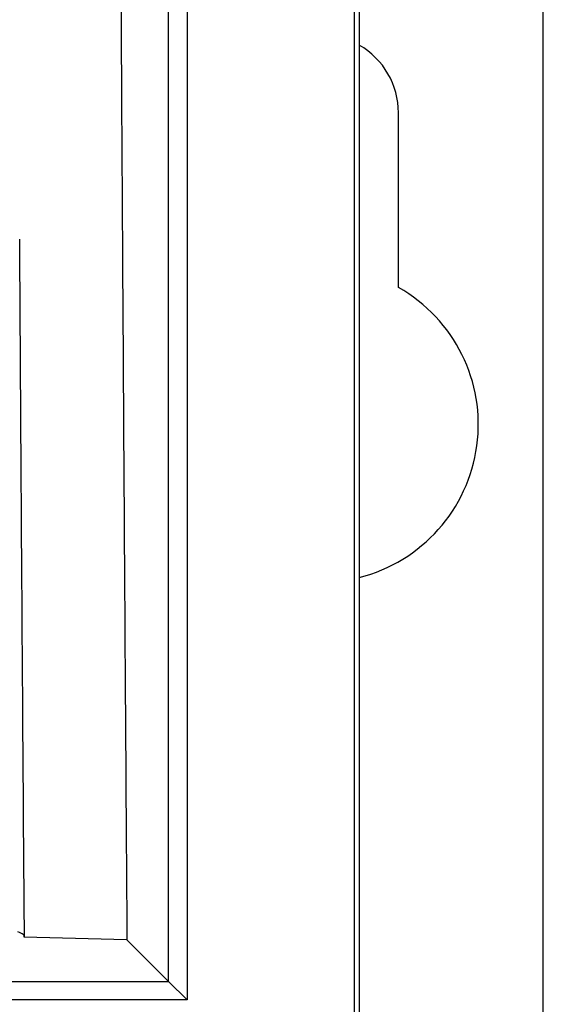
# Model space of a CAD drawing. Header units: millimetres. Extents: x -0.53 to 0.61, y -0.22 to 0.52.
# Tile 17 of 77: x 0.0936 to 0.1077, y 0.027 to 0.0535. Entities that reach past the tile are written whole.
import ezdxf

# ---------------------------------------------------------------- set-up
doc = ezdxf.new("R2010")
doc.units = ezdxf.units.MM
doc.layers.add('FORMAT', color=7, linetype='Continuous')

msp = doc.modelspace()

# ---------------------------------------------------------------- linework, layer by layer
at = {"layer": 'FORMAT', "color": 7, "linetype": 'Continuous', "lineweight": 25}
for p, q in [((0.102733, 0.279562), (0.102733, 0.022475)), ((0.107689, 0.022519), (0.107689, 0.279519)), ((0.102602, 0.022606), (0.102602, 0.058374)), ((0.097593, 0.027615), (0.097593, 0.058308)), ((0.098093, 0.058308), (0.098093, 0.027115)), ((0.103789, 0.046313), (0.103789, 0.051019)), ((0.094046, 0.028799), (0.093708, 0.028808)), ((0.096475, 0.028733), (0.094046, 0.028799)), ((0.096475, 0.028733), (0.097593, 0.027615)), ((0.085139, 0.027615), (0.097593, 0.027615)), ((0.097593, 0.027615), (0.098093, 0.027115)), ((0.098093, 0.027115), (0.083662, 0.027115))]:
    msp.add_line(p, q, dxfattribs=at)
for centre, radius, start, end in [((0.101689, 0.051019), 0.0021, 0, 60.200241), ((0.101689, 0.042619), 0.00425, 284.215037, 60.388416)]:
    msp.add_arc(centre, radius, start, end, dxfattribs=at)
for points, knots in [([(0.0962944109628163, 0.0573876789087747), (0.0963028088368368, 0.0559249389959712), (0.0963196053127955, 0.0529993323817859), (0.0963469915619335, 0.0484123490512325), (0.096376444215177, 0.0436247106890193), (0.0964081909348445, 0.0386410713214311), (0.096440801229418, 0.0336746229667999), (0.0964633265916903, 0.0303804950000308), (0.0964745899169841, 0.0287333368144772)], [0, 0, 0, 0, 0.1516483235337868, 0.3033097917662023, 0.4774325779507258, 0.65157525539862, 0.8257776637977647, 1, 1, 1, 1]), ([(0.0937135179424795, 0.0288207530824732), (0.0937133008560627, 0.0288568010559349), (0.0937130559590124, 0.0288974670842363), (0.093712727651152, 0.0289399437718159), (0.0937126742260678, 0.0289466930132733), (0.0937126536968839, 0.0289492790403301), (0.0937126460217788, 0.0289503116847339), (0.0937126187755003, 0.0289539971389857), (0.0937122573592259, 0.0290034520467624), (0.0936834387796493, 0.0329681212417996), (0.093638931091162, 0.0391640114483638), (0.0936013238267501, 0.0453942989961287), (0.0935879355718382, 0.0476122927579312)], [0, 0, 0, 0, 0.0059241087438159, 0.0066830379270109, 0.0070646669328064, 0.0070778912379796, 0.0071056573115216, 0.0072177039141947, 0.0076598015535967, 0.0149324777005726, 0.6493141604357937, 1, 1, 1, 1]), ([(0.0937081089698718, 0.0288076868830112), (0.0937099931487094, 0.0288317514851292), (0.0937137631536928, 0.0288799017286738), (0.0935952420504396, 0.0289280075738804), (0.0935359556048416, 0.028952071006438)], [0, 0, 0, 0, 0.4997815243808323, 1, 1, 1, 1])]:
    msp.add_open_spline(points, degree=3, knots=knots, dxfattribs=at)

doc.saveas('drawing.dxf')
